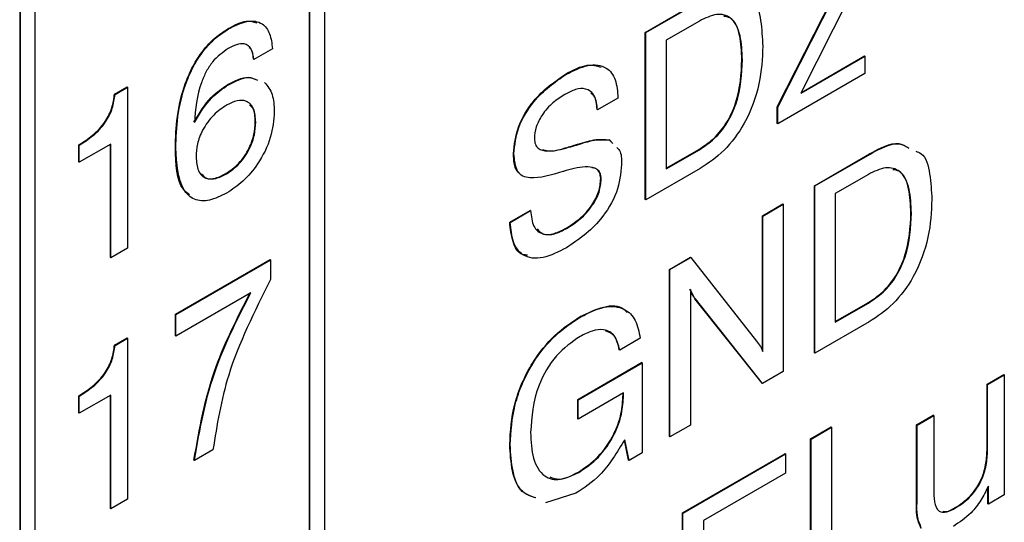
# Model space of a CAD drawing. Header units: millimetres. Extents: x 11 to 190, y 5 to 296.
# Tile 63 of 71: x 170.52 to 177.73, y 230.15 to 233.83. Entities that reach past the tile are written whole.
import ezdxf

# ---------------------------------------------------------------- set-up
doc = ezdxf.new("R2010")
doc.units = ezdxf.units.MM
doc.layers.add('標註文字', color=4, linetype='Continuous')

msp = doc.modelspace()

# ---------------------------------------------------------------- linework, layer by layer
at = {"layer": '標註文字'}
for p, q in [((170.5212, 263.6747), (170.5212, 214.7639)), ((170.5247, 263.6727), (170.5247, 214.7619)), ((172.7521, 262.3864), (172.7521, 216.1702)), ((172.6425, 216.111), (172.6425, 262.3231)), ((172.646, 216.109), (172.646, 262.3252)), ((170.6308, 261.1618), (170.6308, 214.9456)), ((176.6883, 234.1852), (176.2404, 233.2931)), ((176.0665, 233.1926), (176.5166, 234.0807)), ((176.07, 233.1906), (176.523, 234.0844)), ((175.101, 233.7386), (175.5051, 233.9719)), ((175.1046, 233.7366), (175.5087, 233.9699)), ((172.0505, 233.7636), (172.047, 233.7657)), ((175.4966, 233.8216), (175.2541, 233.6816)), ((175.101, 232.5138), (175.101, 233.7386)), ((175.1046, 233.7366), (175.101, 233.7386)), ((175.1046, 232.5118), (175.1046, 233.7366)), ((175.2541, 233.6816), (175.2541, 232.7395)), ((172.3713, 233.6191), (172.2353, 233.5406)), ((172.2353, 233.5406), (172.2318, 233.5426)), ((175.8117, 233.5378), (175.8081, 233.5398)), ((176.2404, 233.2931), (176.7092, 233.5637)), ((176.2433, 233.2989), (176.7056, 233.5658)), ((176.7092, 233.5637), (176.7056, 233.5658)), ((176.7092, 233.5637), (176.7092, 233.4381)), ((174.5203, 233.4307), (174.5167, 233.4327)), ((176.7092, 233.4381), (176.07, 233.0691)), ((171.2156, 233.2857), (171.3071, 233.3386)), ((171.2191, 233.2837), (171.3107, 233.3365)), ((171.3107, 233.3365), (171.3071, 233.3386)), ((171.3107, 233.3365), (171.3107, 232.1588)), ((172.0494, 233.3547), (172.0459, 233.3568)), ((171.2191, 233.2837), (171.2156, 233.2857)), ((174.9006, 233.2577), (174.751, 233.1706)), ((176.0665, 233.0712), (176.0665, 233.1926)), ((176.07, 233.1906), (176.0665, 233.1926)), ((176.07, 233.0691), (176.07, 233.1906)), ((174.751, 233.1706), (174.7475, 233.1726)), ((172.2489, 233.0805), (172.2454, 233.0826)), ((176.07, 233.0691), (176.0665, 233.0712)), ((170.9536, 232.789), (170.9536, 232.9146)), ((170.9571, 232.9126), (170.9536, 232.9146)), ((171.1883, 232.9204), (170.9571, 232.787)), ((170.9571, 232.787), (170.9571, 232.9126)), ((171.1847, 232.0902), (171.1847, 232.9184)), ((171.1883, 232.0882), (171.1883, 232.9204)), ((171.6642, 232.8917), (171.6607, 232.8937)), ((174.5396, 232.8969), (174.5361, 232.899)), ((174.5968, 232.9135), (174.5932, 232.9155)), ((174.6118, 232.918), (174.6083, 232.9201)), ((174.8367, 232.9521), (174.8602, 232.9271)), ((174.8402, 232.95), (174.8367, 232.9521)), ((174.8402, 232.95), (174.8637, 232.925)), ((174.1391, 232.8497), (174.1356, 232.8518)), ((175.2541, 232.7435), (175.493, 232.8815)), ((175.2541, 232.7395), (175.4966, 232.8794)), ((175.4966, 232.8794), (175.493, 232.8815)), ((176.3385, 232.6158), (176.7426, 232.8491)), ((176.342, 232.6137), (176.7461, 232.847)), ((176.7461, 232.847), (176.7426, 232.8491)), ((170.9571, 232.787), (170.9536, 232.789)), ((172.0343, 232.7022), (172.0308, 232.7043)), ((175.5029, 232.7418), (175.1046, 232.5118)), ((176.734, 232.6987), (176.4916, 232.5588)), ((174.7782, 232.6664), (174.7747, 232.6684)), ((176.3385, 231.391), (176.3385, 232.6158)), ((176.342, 232.6137), (176.3385, 232.6158)), ((176.342, 231.3889), (176.342, 232.6137)), ((176.4916, 232.5588), (176.4916, 231.6166)), ((175.1046, 232.5118), (175.101, 232.5138)), ((175.9577, 232.396), (176.1073, 232.4823)), ((175.9612, 232.3939), (176.1108, 232.4803)), ((176.1108, 232.4803), (176.1073, 232.4823)), ((176.1108, 232.4803), (176.1108, 231.2555)), ((174.1084, 232.349), (174.2579, 232.4354)), ((174.1119, 232.347), (174.2615, 232.4334)), ((174.2615, 232.4334), (174.2579, 232.4354)), ((175.9577, 231.4033), (175.9577, 232.396)), ((175.9612, 232.3939), (175.9577, 232.396)), ((175.9612, 231.4012), (175.9612, 232.3939)), ((177.0491, 232.4149), (177.0456, 232.417)), ((174.1119, 232.347), (174.1084, 232.349)), ((174.5249, 232.3028), (174.5214, 232.3048)), ((171.3107, 232.1588), (171.1883, 232.0882)), ((171.1883, 232.0882), (171.1847, 232.0902)), ((171.6607, 231.6741), (172.3542, 232.0744)), ((171.6642, 231.672), (172.3577, 232.0724)), ((172.3577, 232.0724), (172.3542, 232.0744)), ((172.3577, 232.0724), (172.3577, 231.9296)), ((175.2778, 232.0035), (175.431, 232.0919)), ((175.2813, 232.0014), (175.4345, 232.0899)), ((175.4345, 232.0899), (175.431, 232.0919)), ((175.4345, 232.0899), (175.916, 231.4782)), ((175.2778, 230.7787), (175.2778, 232.0035)), ((175.2813, 232.0014), (175.2778, 232.0035)), ((175.2813, 230.7766), (175.2813, 232.0014)), ((172.2126, 231.8316), (171.6642, 231.515)), ((175.4309, 231.8557), (175.4309, 230.863)), ((175.9556, 231.1699), (175.4646, 231.7887)), ((175.4681, 231.7866), (175.4646, 231.7887)), ((175.9591, 231.1679), (175.4681, 231.7866)), ((176.4916, 231.6207), (176.7305, 231.7586)), ((176.4916, 231.6166), (176.734, 231.7566)), ((176.734, 231.7566), (176.7305, 231.7586)), ((171.6607, 231.517), (171.6607, 231.6741)), ((171.6642, 231.672), (171.6607, 231.6741)), ((171.6642, 231.515), (171.6642, 231.672)), ((174.628, 231.6557), (174.6245, 231.6577)), ((176.7404, 231.6189), (176.342, 231.3889)), ((171.6642, 231.515), (171.6607, 231.517)), ((171.2156, 231.4485), (171.3071, 231.5014)), ((171.2191, 231.4465), (171.2156, 231.4485)), ((171.2191, 231.4465), (171.3107, 231.4993)), ((171.3107, 231.4993), (171.3071, 231.5014)), ((171.3107, 231.4993), (171.3107, 230.3216)), ((175.0638, 231.499), (174.9142, 231.4126)), ((174.9142, 231.4126), (174.9107, 231.4147)), ((176.342, 231.3889), (176.3385, 231.391)), ((174.6062, 231.0505), (175.0738, 231.3204)), ((174.6097, 231.0484), (175.0774, 231.3184)), ((175.0774, 231.3184), (175.0738, 231.3204)), ((175.0774, 231.3184), (175.0774, 230.6589)), ((176.1108, 231.2555), (175.9591, 231.1679)), ((177.6031, 231.1632), (177.7255, 231.2338)), ((177.6066, 231.1611), (177.729, 231.2318)), ((177.729, 231.2318), (177.7255, 231.2338)), ((177.729, 231.2318), (177.729, 230.3524)), ((175.9591, 231.1679), (175.9556, 231.1699)), ((177.6031, 230.6899), (177.6031, 231.1632)), ((177.6066, 231.1611), (177.6031, 231.1632)), ((177.6066, 230.6878), (177.6066, 231.1611)), ((174.9414, 231.0986), (174.6097, 230.9071)), ((174.9378, 231.0854), (174.9378, 231.0965)), ((174.9414, 231.0834), (174.9378, 231.0854)), ((174.9414, 231.0834), (174.9414, 231.0986)), ((170.9536, 230.9518), (170.9536, 231.0774)), ((170.9571, 231.0754), (170.9536, 231.0774)), ((171.1883, 231.0832), (170.9571, 230.9498)), ((170.9571, 230.9498), (170.9571, 231.0754)), ((171.1847, 230.253), (171.1847, 231.0812)), ((171.1883, 230.251), (171.1883, 231.0832)), ((174.6062, 230.9091), (174.6062, 231.0505)), ((174.6097, 231.0484), (174.6062, 231.0505)), ((174.6097, 230.9071), (174.6097, 231.0484)), ((170.9571, 230.9498), (170.9536, 230.9518)), ((174.6097, 230.9071), (174.6062, 230.9091)), ((177.0864, 230.8649), (177.2087, 230.9355)), ((177.0899, 230.8628), (177.2123, 230.9335)), ((177.2123, 230.9335), (177.2087, 230.9355)), ((177.2123, 230.9335), (177.2123, 230.3944)), ((175.4309, 230.863), (175.2813, 230.7766)), ((176.3113, 230.7629), (176.4608, 230.8492)), ((176.3148, 230.7608), (176.4644, 230.8472)), ((176.4644, 230.8472), (176.4608, 230.8492)), ((176.4644, 230.8472), (176.4644, 229.7637)), ((177.0864, 230.2956), (177.0864, 230.8649)), ((177.0899, 230.8628), (177.0864, 230.8649)), ((177.0899, 230.2936), (177.0899, 230.8628)), ((174.9791, 230.6062), (174.9475, 230.7527)), ((174.9826, 230.6042), (174.9499, 230.756)), ((175.2813, 230.7766), (175.2778, 230.7787)), ((176.3113, 229.5381), (176.3113, 230.7629)), ((176.3148, 230.7608), (176.3113, 230.7629)), ((176.3148, 229.536), (176.3148, 230.7608)), ((171.9362, 230.6827), (171.8002, 230.6042)), ((174.1119, 230.7201), (174.1084, 230.7221)), ((175.0774, 230.6589), (174.9826, 230.6042)), ((175.373, 230.2212), (176.1226, 230.6539)), ((175.3765, 230.2192), (176.1261, 230.6519)), ((176.1261, 230.6519), (176.1226, 230.6539)), ((176.1261, 230.6519), (176.1261, 230.5106)), ((177.6066, 230.6878), (177.6031, 230.6899)), ((171.8002, 230.6042), (171.7967, 230.6063)), ((174.9826, 230.6042), (174.9791, 230.6062)), ((174.6144, 230.5172), (174.6109, 230.5193)), ((176.1261, 230.5106), (175.5261, 230.1642)), ((174.5934, 230.3638), (174.3715, 230.2947)), ((177.6086, 230.287), (177.6086, 230.4102)), ((177.6122, 230.285), (177.6122, 230.417)), ((171.3107, 230.3216), (171.1883, 230.251)), ((177.0899, 230.2936), (177.0864, 230.2956)), ((177.729, 230.3524), (177.6122, 230.285)), ((171.1883, 230.251), (171.1847, 230.253)), ((175.373, 228.9964), (175.373, 230.2212)), ((175.3765, 230.2192), (175.373, 230.2212)), ((177.3729, 230.2568), (177.3694, 230.2588)), ((177.6122, 230.285), (177.6086, 230.287)), ((175.3765, 228.9944), (175.3765, 230.2192)), ((175.5261, 230.1642), (175.5261, 229.7873))]:
    msp.add_line(p, q, dxfattribs=at)
for points, knots in [([(175.8433, 233.9908), (175.8573, 233.986), (175.9164, 233.9657), (175.9505, 233.8253), (175.9577, 233.6996), (175.9612, 233.6367)], [0, 0, 0, 0, 0.134706, 0.566697, 1, 1, 1, 1]), ([(172.0505, 233.7636), (172.0957, 233.7865), (172.1859, 233.832), (172.2969, 233.8157), (172.3576, 233.7331), (172.3667, 233.6571), (172.3713, 233.6191)], [0, 0, 0, 0, 0.280486, 0.559429, 0.779373, 1, 1, 1, 1]), ([(175.8117, 233.5378), (175.8092, 233.5991), (175.8043, 233.7212), (175.7421, 233.8505), (175.6253, 233.8842), (175.5395, 233.8425), (175.4966, 233.8216)], [0, 0, 0, 0, 0.2811769, 0.5605901, 0.7797941, 1, 1, 1, 1]), ([(175.8081, 233.5398), (175.8051, 233.5999), (175.7992, 233.7196), (175.753, 233.8431), (175.6911, 233.8532), (175.6751, 233.8558)], [0, 0, 0, 0, 0.42709, 0.851501, 1, 1, 1, 1]), ([(171.6607, 232.8937), (171.663, 232.969), (171.6678, 233.1194), (171.7152, 233.3269), (171.787, 233.4919), (171.8607, 233.6074), (171.9508, 233.7035), (172.0149, 233.7449), (172.047, 233.7657)], [0, 0, 0, 0, 0.2503165, 0.5000029, 0.6250964, 0.7500524, 0.8749403, 1, 1, 1, 1]), ([(171.6642, 232.8917), (171.6666, 232.967), (171.6713, 233.1173), (171.7187, 233.3249), (171.7905, 233.4898), (171.8642, 233.6054), (171.9543, 233.7015), (172.0184, 233.7429), (172.0505, 233.7636)], [0, 0, 0, 0, 0.2503165, 0.5000029, 0.6250964, 0.7500524, 0.8749403, 1, 1, 1, 1]), ([(172.047, 233.7657), (172.0932, 233.7909), (172.1711, 233.8332), (172.2324, 233.8149), (172.2573, 233.8075)], [0, 0, 0, 0, 0.594464, 1, 1, 1, 1]), ([(172.0471, 233.6203), (172.0069, 233.5917), (171.9465, 233.5486), (171.8849, 233.4522), (171.8183, 233.299), (171.8083, 233.1767), (171.8002, 233.0789)], [0, 0, 0, 0, 0.248881, 0.374365, 0.500021, 1, 1, 1, 1]), ([(172.2353, 233.5406), (172.2311, 233.5682), (172.2227, 233.6231), (172.1719, 233.66), (172.1085, 233.6522), (172.0676, 233.631), (172.0471, 233.6203)], [0, 0, 0, 0, 0.280255, 0.558916, 0.779109, 1, 1, 1, 1]), ([(172.2318, 233.5426), (172.2296, 233.573), (172.227, 233.6097), (172.2052, 233.6236), (172.2014, 233.626)], [0, 0, 0, 0, 0.827906, 1, 1, 1, 1]), ([(175.9612, 233.6367), (175.9572, 233.547), (175.9491, 233.3683), (175.8482, 233.0872), (175.6815, 232.8606), (175.5626, 232.7814), (175.5029, 232.7418)], [0, 0, 0, 0, 0.280936, 0.560148, 0.779663, 1, 1, 1, 1]), ([(175.493, 232.8815), (175.53, 232.9056), (175.6037, 232.9538), (175.703, 233.0763), (175.7963, 233.286), (175.8032, 233.4352), (175.8081, 233.5398)], [0, 0, 0, 0, 0.187244, 0.373791, 0.560576, 1, 1, 1, 1]), ([(175.4966, 232.8794), (175.5335, 232.9036), (175.6072, 232.9518), (175.7065, 233.0743), (175.7998, 233.284), (175.8068, 233.4331), (175.8117, 233.5378)], [0, 0, 0, 0, 0.187244, 0.373791, 0.560576, 1, 1, 1, 1]), ([(174.5167, 233.4327), (174.5719, 233.4625), (174.6681, 233.5143), (174.7447, 233.4927), (174.7773, 233.4835)], [0, 0, 0, 0, 0.573705, 1, 1, 1, 1]), ([(174.5203, 233.4307), (174.5743, 233.4579), (174.6821, 233.5122), (174.8155, 233.4956), (174.8904, 233.3988), (174.8972, 233.3048), (174.9006, 233.2577)], [0, 0, 0, 0, 0.28065, 0.559701, 0.779492, 1, 1, 1, 1]), ([(172.0459, 233.3568), (172.0978, 233.3839), (172.1782, 233.426), (172.2371, 233.3994), (172.258, 233.3899)], [0, 0, 0, 0, 0.644388, 1, 1, 1, 1]), ([(172.0494, 233.3547), (172.1013, 233.3819), (172.1818, 233.424), (172.2406, 233.3973), (172.2615, 233.3879)], [0, 0, 0, 0, 0.644388, 1, 1, 1, 1]), ([(174.1356, 232.8518), (174.1423, 232.9158), (174.1558, 233.0438), (174.301, 233.283), (174.4349, 233.376), (174.5167, 233.4327)], [0, 0, 0, 0, 0.280042, 0.56027, 1, 1, 1, 1]), ([(174.1391, 232.8497), (174.1458, 232.9137), (174.1593, 233.0417), (174.3045, 233.2809), (174.4385, 233.3739), (174.5203, 233.4307)], [0, 0, 0, 0, 0.280042, 0.56027, 1, 1, 1, 1]), ([(171.7967, 233.0809), (171.8363, 233.1467), (171.9072, 233.2646), (172.0034, 233.3285), (172.0459, 233.3568)], [0, 0, 0, 0, 0.558415, 1, 1, 1, 1]), ([(171.8002, 233.0789), (171.8398, 233.1447), (171.9108, 233.2626), (172.0069, 233.3265), (172.0494, 233.3547)], [0, 0, 0, 0, 0.558415, 1, 1, 1, 1]), ([(172.3144, 233.3718), (172.3358, 233.3454), (172.3786, 233.2925), (172.3828, 233.2031), (172.3849, 233.1583)], [0, 0, 0, 0, 0.498997, 1, 1, 1, 1]), ([(174.751, 233.1706), (174.7464, 233.2073), (174.7372, 233.2804), (174.673, 233.3315), (174.5915, 233.3256), (174.5379, 233.298), (174.5111, 233.2841)], [0, 0, 0, 0, 0.280266, 0.558887, 0.779096, 1, 1, 1, 1]), ([(170.9536, 232.9146), (170.9873, 232.9361), (171.0547, 232.9789), (171.1457, 233.0717), (171.2016, 233.1865), (171.2109, 233.2526), (171.2156, 233.2857)], [0, 0, 0, 0, 0.281064, 0.560363, 0.779679, 1, 1, 1, 1]), ([(170.9571, 232.9126), (170.9909, 232.9341), (171.0582, 232.9768), (171.1493, 233.0696), (171.2052, 233.1844), (171.2144, 233.2505), (171.2191, 233.2837)], [0, 0, 0, 0, 0.281064, 0.560363, 0.779679, 1, 1, 1, 1]), ([(174.5111, 233.2841), (174.4818, 233.2653), (174.4234, 233.2279), (174.348, 233.1439), (174.2962, 233.0461), (174.2912, 232.9898), (174.2887, 232.9616)], [0, 0, 0, 0, 0.280995, 0.560814, 0.780346, 1, 1, 1, 1]), ([(174.7475, 233.1726), (174.7449, 233.2122), (174.7414, 233.2658), (174.7096, 233.2868), (174.7012, 233.2923)], [0, 0, 0, 0, 0.736882, 1, 1, 1, 1]), ([(172.0388, 233.2073), (172.0055, 233.1854), (171.9392, 233.1418), (171.8595, 233.033), (171.8178, 232.9205), (171.8144, 232.8584), (171.8127, 232.8273)], [0, 0, 0, 0, 0.2805, 0.559297, 0.779276, 1, 1, 1, 1]), ([(172.2489, 233.0805), (172.2464, 233.1159), (172.2413, 233.1863), (172.1863, 233.24), (172.1136, 233.2443), (172.0637, 233.2196), (172.0388, 233.2073)], [0, 0, 0, 0, 0.280272, 0.559305, 0.779358, 1, 1, 1, 1]), ([(172.2454, 233.0826), (172.2445, 233.12), (172.2431, 233.1746), (172.2132, 233.1986), (172.2038, 233.2061)], [0, 0, 0, 0, 0.6862976, 1, 1, 1, 1]), ([(172.3849, 233.1583), (172.3801, 233.0958), (172.3705, 232.971), (172.2763, 232.7821), (172.1572, 232.6412), (172.0763, 232.5883), (172.0358, 232.5618)], [0, 0, 0, 0, 0.279928, 0.559084, 0.779258, 1, 1, 1, 1]), ([(172.0308, 232.7043), (172.0634, 232.7265), (172.1285, 232.7709), (172.2018, 232.8821), (172.2405, 232.9915), (172.2438, 233.0522), (172.2454, 233.0826)], [0, 0, 0, 0, 0.2799515, 0.5590388, 0.7792529, 1, 1, 1, 1]), ([(172.0343, 232.7022), (172.0669, 232.7245), (172.132, 232.7688), (172.2053, 232.8801), (172.2441, 232.9894), (172.2473, 233.0501), (172.2489, 233.0805)], [0, 0, 0, 0, 0.2799515, 0.5590388, 0.7792529, 1, 1, 1, 1]), ([(174.2887, 232.9616), (174.2902, 232.9465), (174.2932, 232.9162), (174.3243, 232.8793), (174.4055, 232.8614), (174.4859, 232.8827), (174.5396, 232.8969)], [0, 0, 0, 0, 0.1247901, 0.2498143, 0.4994931, 1, 1, 1, 1]), ([(171.7649, 232.5486), (171.7487, 232.5616), (171.668, 232.626), (171.6639, 232.7749), (171.6607, 232.8937)], [0, 0, 0, 0, 0.20153, 1, 1, 1, 1]), ([(172.0358, 232.5618), (171.9933, 232.5405), (171.9082, 232.4981), (171.7937, 232.506), (171.681, 232.6162), (171.6711, 232.7781), (171.6642, 232.8917)], [0, 0, 0, 0, 0.187308, 0.373997, 0.560972, 1, 1, 1, 1]), ([(174.3493, 232.882), (174.3593, 232.8784), (174.4124, 232.8593), (174.4807, 232.8812), (174.5361, 232.899)], [0, 0, 0, 0, 0.188668, 1, 1, 1, 1]), ([(174.5361, 232.899), (174.5467, 232.902), (174.5658, 232.9074), (174.5848, 232.913), (174.5932, 232.9155)], [0, 0, 0, 0, 0.559999, 1, 1, 1, 1]), ([(174.5396, 232.8969), (174.5503, 232.9), (174.5693, 232.9054), (174.5884, 232.911), (174.5968, 232.9135)], [0, 0, 0, 0, 0.559999, 1, 1, 1, 1]), ([(174.5932, 232.9155), (174.5961, 232.9165), (174.6011, 232.9182), (174.6061, 232.9195), (174.6083, 232.9201)], [0, 0, 0, 0, 0.55994, 1, 1, 1, 1]), ([(174.5968, 232.9135), (174.5996, 232.9144), (174.6047, 232.9161), (174.6096, 232.9174), (174.6118, 232.918)], [0, 0, 0, 0, 0.55994, 1, 1, 1, 1]), ([(174.6083, 232.9201), (174.6533, 232.9343), (174.7336, 232.9596), (174.8053, 232.9544), (174.8367, 232.9521)], [0, 0, 0, 0, 0.560907, 1, 1, 1, 1]), ([(174.6118, 232.918), (174.6569, 232.9322), (174.7372, 232.9575), (174.8088, 232.9523), (174.8402, 232.95)], [0, 0, 0, 0, 0.560907, 1, 1, 1, 1]), ([(174.8926, 232.8944), (174.8995, 232.8883), (174.9268, 232.8639), (174.9274, 232.8114), (174.9278, 232.7721)], [0, 0, 0, 0, 0.251254, 1, 1, 1, 1]), ([(176.7426, 232.8491), (176.8195, 232.8912), (176.9304, 232.952), (177.0048, 232.9062), (177.0277, 232.8921)], [0, 0, 0, 0, 0.69303, 1, 1, 1, 1]), ([(176.7461, 232.847), (176.823, 232.8892), (176.934, 232.95), (177.0084, 232.9042), (177.0312, 232.8901)], [0, 0, 0, 0, 0.69303, 1, 1, 1, 1]), ([(171.8127, 232.8273), (171.8155, 232.7907), (171.8211, 232.7176), (171.8797, 232.6635), (171.9567, 232.6631), (172.0084, 232.6892), (172.0343, 232.7022)], [0, 0, 0, 0, 0.28014, 0.559015, 0.77923, 1, 1, 1, 1]), ([(174.1787, 232.7097), (174.173, 232.7145), (174.1407, 232.742), (174.1379, 232.8021), (174.1356, 232.8518)], [0, 0, 0, 0, 0.175169, 1, 1, 1, 1]), ([(174.4967, 232.7191), (174.4133, 232.694), (174.3091, 232.6627), (174.2019, 232.682), (174.1494, 232.7317), (174.1432, 232.8026), (174.1391, 232.8497)], [0, 0, 0, 0, 0.500943, 0.626188, 0.751268, 1, 1, 1, 1]), ([(177.0807, 232.868), (177.0947, 232.8632), (177.1539, 232.8428), (177.1879, 232.7025), (177.1951, 232.5768), (177.1987, 232.5138)], [0, 0, 0, 0, 0.134706, 0.566697, 1, 1, 1, 1]), ([(174.7782, 232.6664), (174.7765, 232.6816), (174.7731, 232.7121), (174.7396, 232.7469), (174.6563, 232.7621), (174.5748, 232.7407), (174.5205, 232.7264)], [0, 0, 0, 0, 0.124674, 0.249605, 0.499326, 1, 1, 1, 1]), ([(174.9278, 232.7721), (174.9209, 232.7046), (174.9072, 232.5696), (174.7526, 232.3173), (174.611, 232.2204), (174.5245, 232.1612)], [0, 0, 0, 0, 0.280018, 0.560008, 1, 1, 1, 1]), ([(174.7747, 232.6684), (174.7729, 232.6835), (174.7693, 232.7137), (174.7455, 232.7417), (174.722, 232.7451), (174.7104, 232.7468)], [0, 0, 0, 0, 0.336323, 0.673338, 1, 1, 1, 1]), ([(177.0491, 232.4149), (177.0467, 232.4762), (177.0418, 232.5984), (176.9796, 232.7277), (176.8627, 232.7613), (176.777, 232.7196), (176.734, 232.6987)], [0, 0, 0, 0, 0.2811769, 0.5605901, 0.7797941, 1, 1, 1, 1]), ([(171.8522, 232.7039), (171.8622, 232.6914), (171.8862, 232.6616), (171.954, 232.6663), (172.0052, 232.6916), (172.0308, 232.7043)], [0, 0, 0, 0, 0.264007, 0.631541, 1, 1, 1, 1]), ([(174.5205, 232.7264), (174.516, 232.7251), (174.5081, 232.7226), (174.5002, 232.7201), (174.4967, 232.7191)], [0, 0, 0, 0, 0.56, 1, 1, 1, 1]), ([(177.0456, 232.417), (177.0426, 232.477), (177.0366, 232.5967), (176.9904, 232.7203), (176.9286, 232.7304), (176.9126, 232.733)], [0, 0, 0, 0, 0.4270898, 0.8515006, 1, 1, 1, 1]), ([(174.5214, 232.3048), (174.5546, 232.326), (174.6209, 232.3681), (174.7074, 232.4614), (174.7663, 232.5727), (174.7719, 232.6365), (174.7747, 232.6684)], [0, 0, 0, 0, 0.281092, 0.560896, 0.780311, 1, 1, 1, 1]), ([(174.5249, 232.3028), (174.5581, 232.3239), (174.6244, 232.366), (174.7109, 232.4594), (174.7699, 232.5707), (174.7754, 232.6345), (174.7782, 232.6664)], [0, 0, 0, 0, 0.281092, 0.560896, 0.780311, 1, 1, 1, 1]), ([(177.1987, 232.5138), (177.1946, 232.4242), (177.1865, 232.2455), (177.0857, 231.9643), (176.919, 231.7378), (176.8, 231.6586), (176.7404, 231.6189)], [0, 0, 0, 0, 0.280936, 0.560148, 0.779663, 1, 1, 1, 1]), ([(174.2615, 232.4334), (174.2657, 232.3919), (174.2741, 232.3092), (174.3462, 232.2538), (174.4357, 232.2574), (174.4952, 232.2877), (174.5249, 232.3028)], [0, 0, 0, 0, 0.279896, 0.55881, 0.779119, 1, 1, 1, 1]), ([(176.7305, 231.7586), (176.7674, 231.7827), (176.8411, 231.8309), (176.9404, 231.9535), (177.0337, 232.1631), (177.0407, 232.3123), (177.0456, 232.417)], [0, 0, 0, 0, 0.187244, 0.373791, 0.560576, 1, 1, 1, 1]), ([(176.734, 231.7566), (176.7709, 231.7807), (176.8446, 231.8289), (176.944, 231.9514), (177.0372, 232.1611), (177.0442, 232.3103), (177.0491, 232.4149)], [0, 0, 0, 0, 0.187244, 0.373791, 0.560576, 1, 1, 1, 1]), ([(174.2397, 232.1072), (174.2266, 232.108), (174.1734, 232.111), (174.1246, 232.2032), (174.1138, 232.3004), (174.1084, 232.349)], [0, 0, 0, 0, 0.139829, 0.5691, 1, 1, 1, 1]), ([(174.5245, 232.1612), (174.4661, 232.1315), (174.3497, 232.0724), (174.2044, 232.089), (174.1264, 232.1973), (174.1167, 232.297), (174.1119, 232.347)], [0, 0, 0, 0, 0.280657, 0.559429, 0.779298, 1, 1, 1, 1]), ([(174.3091, 232.2993), (174.3224, 232.2849), (174.3529, 232.252), (174.433, 232.2606), (174.4919, 232.2901), (174.5214, 232.3048)], [0, 0, 0, 0, 0.279237, 0.639151, 1, 1, 1, 1]), ([(172.3577, 231.9296), (172.2405, 231.6953), (172.0311, 231.2766), (171.9652, 230.8643), (171.9362, 230.6827)], [0, 0, 0, 0, 0.559552, 1, 1, 1, 1]), ([(171.7967, 230.6063), (171.8369, 230.8353), (171.9087, 231.2448), (172.1172, 231.6535), (172.2091, 231.8336)], [0, 0, 0, 0, 0.559313, 1, 1, 1, 1]), ([(171.8002, 230.6042), (171.8404, 230.8333), (171.9123, 231.2428), (172.1207, 231.6515), (172.2126, 231.8316)], [0, 0, 0, 0, 0.559313, 1, 1, 1, 1]), ([(175.4646, 231.7887), (175.4566, 231.8004), (175.4425, 231.8215), (175.432, 231.8467), (175.4274, 231.8577)], [0, 0, 0, 0, 0.559957, 1, 1, 1, 1]), ([(175.4681, 231.7866), (175.4602, 231.7984), (175.446, 231.8195), (175.4355, 231.8446), (175.4309, 231.8557)], [0, 0, 0, 0, 0.559957, 1, 1, 1, 1]), ([(174.6245, 231.6577), (174.6817, 231.6856), (174.7961, 231.7413), (174.921, 231.7417), (174.9608, 231.6955), (174.9687, 231.6864)], [0, 0, 0, 0, 0.445886, 0.89006, 1, 1, 1, 1]), ([(174.628, 231.6557), (174.6861, 231.6847), (174.802, 231.7425), (174.9458, 231.7277), (175.0355, 231.6376), (175.0543, 231.5452), (175.0638, 231.499)], [0, 0, 0, 0, 0.28036, 0.559644, 0.77957, 1, 1, 1, 1]), ([(174.1084, 230.7221), (174.1139, 230.818), (174.125, 231.0091), (174.253, 231.3067), (174.4357, 231.5337), (174.5615, 231.6163), (174.6245, 231.6577)], [0, 0, 0, 0, 0.280514, 0.559474, 0.779378, 1, 1, 1, 1]), ([(174.1119, 230.7201), (174.1175, 230.8159), (174.1286, 231.0071), (174.2565, 231.3047), (174.4392, 231.5317), (174.565, 231.6143), (174.628, 231.6557)], [0, 0, 0, 0, 0.280514, 0.559474, 0.779378, 1, 1, 1, 1]), ([(174.9142, 231.4126), (174.9044, 231.45), (174.8849, 231.5246), (174.8053, 231.5678), (174.7134, 231.558), (174.6533, 231.5271), (174.6233, 231.5116)], [0, 0, 0, 0, 0.279908, 0.558975, 0.779291, 1, 1, 1, 1]), ([(174.9107, 231.4147), (174.9016, 231.4535), (174.8855, 231.5228), (174.8322, 231.5434), (174.8087, 231.5525)], [0, 0, 0, 0, 0.559755, 1, 1, 1, 1]), ([(170.9536, 231.0774), (170.9873, 231.0989), (171.0547, 231.1417), (171.1457, 231.2345), (171.2016, 231.3492), (171.2109, 231.4154), (171.2156, 231.4485)], [0, 0, 0, 0, 0.281064, 0.560363, 0.779679, 1, 1, 1, 1]), ([(170.9571, 231.0754), (170.9909, 231.0968), (171.0582, 231.1396), (171.1493, 231.2324), (171.2052, 231.3472), (171.2144, 231.4133), (171.2191, 231.4465)], [0, 0, 0, 0, 0.281064, 0.560363, 0.779679, 1, 1, 1, 1]), ([(174.6233, 231.5116), (174.5634, 231.4703), (174.4438, 231.3879), (174.2816, 231.109), (174.2691, 230.9228), (174.2615, 230.8089)], [0, 0, 0, 0, 0.2806739, 0.5600912, 1, 1, 1, 1]), ([(175.916, 231.4782), (175.9257, 231.4652), (175.943, 231.4422), (175.9557, 231.4137), (175.9612, 231.4012)], [0, 0, 0, 0, 0.56015, 1, 1, 1, 1]), ([(174.6109, 230.5193), (174.6599, 230.5523), (174.7578, 230.6181), (174.8713, 230.7829), (174.9304, 230.9481), (174.9354, 231.0396), (174.9378, 231.0854)], [0, 0, 0, 0, 0.280182, 0.559137, 0.779257, 1, 1, 1, 1]), ([(174.6144, 230.5172), (174.6635, 230.5502), (174.7614, 230.6161), (174.8749, 230.7809), (174.9339, 230.9461), (174.9389, 231.0375), (174.9414, 231.0834)], [0, 0, 0, 0, 0.280182, 0.559137, 0.779257, 1, 1, 1, 1]), ([(174.2615, 230.8089), (174.2647, 230.7429), (174.2712, 230.6112), (174.3479, 230.4818), (174.4754, 230.4503), (174.568, 230.4949), (174.6144, 230.5172)], [0, 0, 0, 0, 0.28094, 0.560263, 0.77982, 1, 1, 1, 1]), ([(174.9499, 230.756), (174.8932, 230.6621), (174.7916, 230.4938), (174.6541, 230.4036), (174.5934, 230.3638)], [0, 0, 0, 0, 0.558202, 1, 1, 1, 1]), ([(174.2964, 230.3314), (174.2618, 230.3429), (174.1795, 230.3702), (174.1199, 230.5218), (174.1122, 230.6553), (174.1084, 230.7221)], [0, 0, 0, 0, 0.265926, 0.632579, 1, 1, 1, 1]), ([(174.3, 230.3294), (174.2654, 230.3409), (174.183, 230.3682), (174.1234, 230.5198), (174.1157, 230.6532), (174.1119, 230.7201)], [0, 0, 0, 0, 0.265926, 0.632579, 1, 1, 1, 1]), ([(177.3694, 230.2588), (177.4068, 230.2834), (177.4813, 230.3324), (177.5657, 230.4627), (177.5992, 230.5869), (177.6018, 230.6555), (177.6031, 230.6899)], [0, 0, 0, 0, 0.280336, 0.558207, 0.778735, 1, 1, 1, 1]), ([(177.3729, 230.2568), (177.4103, 230.2814), (177.4848, 230.3304), (177.5692, 230.4607), (177.6028, 230.5849), (177.6053, 230.6535), (177.6066, 230.6878)], [0, 0, 0, 0, 0.280336, 0.558207, 0.778735, 1, 1, 1, 1]), ([(174.4015, 230.4845), (174.4252, 230.4758), (174.4851, 230.4539), (174.5635, 230.4946), (174.6109, 230.5193)], [0, 0, 0, 0, 0.395112, 1, 1, 1, 1]), ([(177.2123, 230.3944), (177.2131, 230.363), (177.2147, 230.3004), (177.2402, 230.2244), (177.3075, 230.2223), (177.351, 230.2452), (177.3729, 230.2568)], [0, 0, 0, 0, 0.281626, 0.560265, 0.77907, 1, 1, 1, 1]), ([(177.6122, 230.417), (177.5952, 230.3814), (177.5613, 230.3102), (177.4726, 230.1995), (177.4004, 230.1511), (177.3563, 230.1216)], [0, 0, 0, 0, 0.2803034, 0.5604835, 1, 1, 1, 1]), ([(177.1204, 230.1072), (177.1075, 230.1371), (177.0844, 230.1908), (177.0858, 230.2635), (177.0864, 230.2956)], [0, 0, 0, 0, 0.557476, 1, 1, 1, 1]), ([(177.1239, 230.1052), (177.111, 230.1351), (177.0879, 230.1888), (177.0893, 230.2614), (177.0899, 230.2936)], [0, 0, 0, 0, 0.557476, 1, 1, 1, 1]), ([(177.2797, 230.2325), (177.2878, 230.2311), (177.3143, 230.2262), (177.3467, 230.2454), (177.3694, 230.2588)], [0, 0, 0, 0, 0.302159, 1, 1, 1, 1])]:
    msp.add_open_spline(points, degree=3, knots=knots, dxfattribs=at)

doc.saveas('drawing.dxf')
